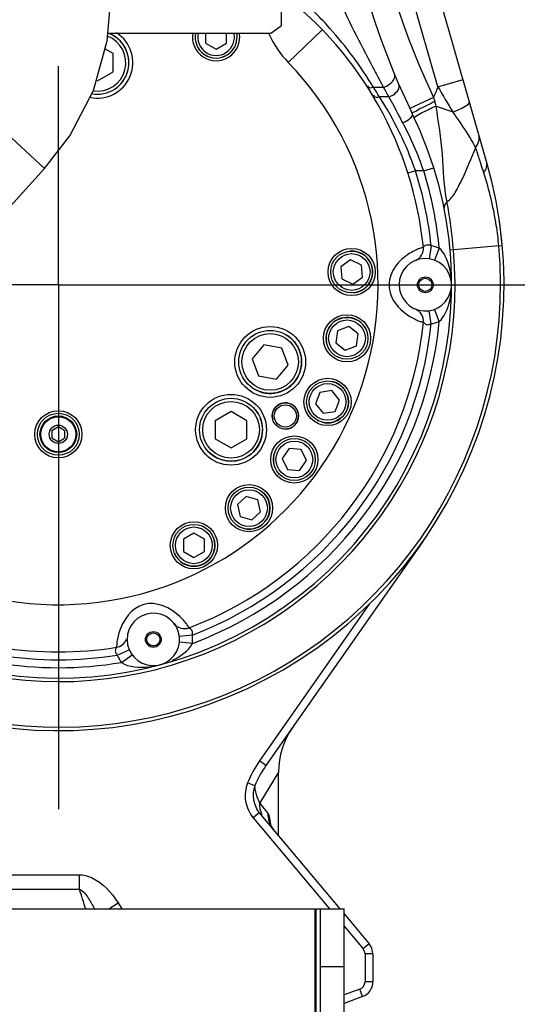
# Model space of a CAD drawing. Header units: millimetres. Extents: x 0 to 11890, y 0 to 8410.
# Tile 84 of 103: x 7241 to 7430, y 5593 to 5968. Entities that reach past the tile are written whole.
import ezdxf

# ---------------------------------------------------------------- set-up
doc = ezdxf.new("R2010")
doc.units = ezdxf.units.MM
doc.header["$LTSCALE"] = 653.95
doc.linetypes.add('CENTER', pattern=[0.6, 0.375, -0.075, 0.075, -0.075])
doc.layers.get('0').update_dxf_attribs({"linetype": 'CONTINUOUS'})
for name, color, linetype in [('304103000002_DXF_AXIS', 7, 'CONTINUOUS'), ('304103000002DXF_CONTINUOUS_LINE', 7, 'CONTINUOUS'), ('304103000006DXF_CONTINUOUS_LINE', 7, 'CONTINUOUS'), ('304105000018DXF_CONTINUOUS_LINE', 7, 'CONTINUOUS'), ('304105000028DXF_CONTINUOUS_LINE', 7, 'CONTINUOUS'), ('501023000023DXF_CONTINUOUS_LINE', 7, 'CONTINUOUS'), ('501023000024DXF_CONTINUOUS_LINE', 7, 'CONTINUOUS'), ('604006000005DXF_CONTINUOUS_LINE', 7, 'CONTINUOUS'), ('604006000007DXF_CONTINUOUS_LINE', 7, 'CONTINUOUS'), ('604007000001DXF_CONTINUOUS_LINE', 7, 'CONTINUOUS'), ('626001000001DXF_CONTINUOUS_LINE', 7, 'CONTINUOUS'), ('R50-1TANHUANDXF_CONTINUOUS_LINE', 7, 'CONTINUOUS'), ('运动范围_DXF_BALLOON', 7, 'CONTINUOUS'), ('运动范围_DXF_DIMENSION', 7, 'CONTINUOUS')]:
    doc.layers.add(name, color=color, linetype=linetype)
doc.styles.get("Standard").update_dxf_attribs({"font": 'txt', "width": 0.7})
doc.dimstyles.new('DIMSTYLE_1', dxfattribs={"dimtxt": 100, "dimasz": 60, "dimexe": 2, "dimexo": 0.2, "dimgap": 2.5, "dimtad": 0, "dimtih": 1, "dimtoh": 1, "dimdec": 1, "dimdsep": 46, "dimtxsty": 'Standard', "dimblk": '_FILLED', "dimblk1": '_FILLED', "dimblk2": '_FILLED', "dimcen": 0.09, "dimclrt": 5, "dimazin": 2, "dimtp": 0.1, "dimtm": 0.1, "dimtfac": 1, "dimtdec": 1, "dimtofl": 0, "dimtmove": 0, "dimatfit": 3, "dimldrblk": '_FILLED', "dimfxl": 0, "dimtolj": 1, "dimarcsym": 0})
doc.dimstyles.new('DIMSTYLE_3', dxfattribs={"dimtxt": 100, "dimasz": 60, "dimexe": 2, "dimexo": 0.2, "dimgap": 2.5, "dimtad": 1, "dimdec": 1, "dimdsep": 46, "dimtxsty": 'Standard', "dimblk": '_FILLED', "dimblk1": '_FILLED', "dimblk2": '_FILLED', "dimcen": 0.09, "dimclrt": 5, "dimazin": 2, "dimtp": 0.1, "dimtm": 0.1, "dimtfac": 1, "dimtdec": 1, "dimtofl": 0, "dimtmove": 0, "dimatfit": 3, "dimldrblk": '_FILLED', "dimfxl": 0, "dimtolj": 1, "dimarcsym": 0})
doc.dimstyles.new('DIMSTYLE_4', dxfattribs={"dimtxt": 100, "dimasz": 60, "dimexe": 2, "dimexo": 0.2, "dimgap": 2.5, "dimtad": 1, "dimdsep": 46, "dimtxsty": 'Standard', "dimblk": '_FILLED', "dimblk1": '_FILLED', "dimblk2": '_FILLED', "dimcen": 0.09, "dimclrt": 5, "dimazin": 2, "dimtp": 0.01, "dimtm": 0.01, "dimtfac": 1, "dimtofl": 0, "dimtmove": 0, "dimatfit": 3, "dimldrblk": '_FILLED', "dimfxl": 0, "dimtolj": 1, "dimarcsym": 0})
doc.dimstyles.new('DIMSTYLE_7', dxfattribs={"dimtxt": 100, "dimasz": 60, "dimexe": 2, "dimexo": 0.2, "dimgap": 2.5, "dimtad": 0, "dimtih": 1, "dimtoh": 1, "dimdec": 1, "dimdsep": 46, "dimtxsty": 'Standard', "dimblk": '_FILLED', "dimblk1": '_FILLED', "dimblk2": '_FILLED', "dimcen": 0.09, "dimclrt": 5, "dimazin": 2, "dimtp": 0.01, "dimtm": 0.01, "dimtfac": 1, "dimtofl": 0, "dimtmove": 0, "dimatfit": 3, "dimldrblk": '_FILLED', "dimfxl": 0, "dimtolj": 1, "dimarcsym": 0})

# ---------------------------------------------------------------- blocks, each defined once
blk = doc.blocks.new('*D4')
at = {"layer": '运动范围_DXF_DIMENSION', "color": 2, "linetype": 'Continuous', "transparency": 16777216}
blk.add_line((7311.22, 6243.35), (9194.47, 6243.35), dxfattribs=at)
blk = doc.blocks.new('_FILLED')
at = {"color": 0, "linetype": 'ByBlock'}
blk.add_solid([(0, 0), (-1, 0.1167), (-1, -0.1167)], dxfattribs=at)
blk = doc.blocks.new('*D15')
at = {"layer": '运动范围_DXF_DIMENSION', "color": 2, "linetype": 'Continuous', "transparency": 16777216}
for p, q in [((5388.14, 5865.23), (5388.14, 3597.55)), ((9122.85, 5865.23), (9122.85, 3597.55)), ((5388.14, 3617.55), (7255.5, 3617.55)), ((9122.85, 3617.55), (7255.5, 3617.55))]:
    blk.add_line(p, q, dxfattribs=at)
at = {"layer": '运动范围_DXF_DIMENSION', "color": 2, "linetype": 'Continuous', "transparency": 16777216, "xscale": 60, "yscale": 60, "zscale": 60, "rotation": 180}
blk.add_blockref('_FILLED', (5388.14, 3617.55), dxfattribs=at)
at = {"layer": '运动范围_DXF_DIMENSION', "color": 2, "linetype": 'Continuous', "transparency": 16777216, "xscale": 60, "yscale": 60, "zscale": 60}
blk.add_blockref('_FILLED', (9122.85, 3617.55), dxfattribs=at)
blk = doc.blocks.new('*D16')
at = {"layer": '运动范围_DXF_DIMENSION', "color": 2, "linetype": 'Continuous', "transparency": 16777216}
blk.add_line((9122.85, 5865.23), (9122.85, 4198.73), dxfattribs=at)
blk = doc.blocks.new('*D18')
at = {"layer": '运动范围_DXF_DIMENSION', "color": 2, "linetype": 'Continuous', "transparency": 16777216}
blk.add_line((7257.5, 7734.59), (9194.47, 7734.59), dxfattribs=at)
blk = doc.blocks.new('*D19')
at = {"layer": '运动范围_DXF_DIMENSION', "color": 2, "linetype": 'Continuous', "transparency": 16777216}
for p, q in [((7257.5, 7734.59), (9802.48, 7734.59)), ((9782.48, 7734.59), (9782.48, 5994.44)), ((9782.48, 4254.29), (9782.48, 5994.44)), ((7872.68, 4254.29), (9802.48, 4254.29))]:
    blk.add_line(p, q, dxfattribs=at)
at = {"layer": '运动范围_DXF_DIMENSION', "color": 2, "linetype": 'Continuous', "transparency": 16777216, "xscale": 60, "yscale": 60, "zscale": 60}
for p, rotation in [((9782.48, 7734.59), 90), ((9782.48, 4254.29), 270)]:
    blk.add_blockref('_FILLED', p, dxfattribs=dict(at, rotation=rotation))
blk = doc.blocks.new('*D24')
at = {"layer": '运动范围_DXF_DIMENSION', "color": 2, "linetype": 'Continuous', "transparency": 16777216}
for p, q in [((7110.32, 5492.23), (7110.32, 7210.21)), ((7255.32, 6894.23), (7255.32, 7210.21)), ((7182.82, 7190.21), (6730.85, 7190.21)), ((7110.32, 7190.21), (7182.82, 7190.21)), ((7255.32, 7190.21), (7182.82, 7190.21))]:
    blk.add_line(p, q, dxfattribs=at)
at = {"layer": '运动范围_DXF_DIMENSION', "color": 2, "linetype": 'Continuous', "transparency": 16777216, "xscale": 60, "yscale": 60, "zscale": 60, "rotation": 180}
blk.add_blockref('_FILLED', (7110.32, 7190.21), dxfattribs=at)
at = {"layer": '运动范围_DXF_DIMENSION', "color": 2, "linetype": 'Continuous', "transparency": 16777216, "xscale": 60, "yscale": 60, "zscale": 60}
blk.add_blockref('_FILLED', (7255.32, 7190.21), dxfattribs=at)
blk = doc.blocks.new('*D38')
at = {"layer": '运动范围_DXF_BALLOON', "color": 2, "linetype": 'Continuous', "transparency": 16777216}
for p, q in [((7550.19, 7623.04), (7550.19, 7814.98)), ((7435.5, 7478.04), (7550.19, 7623.04)), ((7435.5, 5534.64), (7435.5, 7478.04))]:
    blk.add_line(p, q, dxfattribs=at)

msp = doc.modelspace()

# ---------------------------------------------------------------- linework, layer by layer
at = {"color": 2, "linetype": 'Continuous'}
for radius, start, end in [(1867.359, 315.002639, 180), (379.934, 298.27908, 81.87132)]:
    msp.add_arc((7255.496, 5867.233), radius, start, end, dxfattribs=at)
at = {"layer": '304103000002_DXF_AXIS', "color": 7, "linetype": 'CENTER'}
for q in [(7255.316, 5950.582), (7055.316, 5867.233), (7455.316, 5867.233), (7255.316, 5667.233)]:
    msp.add_line((7255.316, 5867.233), q, dxfattribs=at)
at = {"layer": '304103000002DXF_CONTINUOUS_LINE', "color": 7, "linetype": 'Continuous'}
msp.add_line((7418.697, 5914.21), (7372, 6076.601), dxfattribs=at)
at = {"layer": '304103000002DXF_CONTINUOUS_LINE', "color": 9, "linetype": 'Continuous'}
for p, q in [((7400.085, 5942.75), (7370.963, 6044.022)), ((7343.029, 5952.024), (7355.954, 5964.518)), ((7400.085, 5942.75), (7409.695, 5945.513)), ((7375.51, 5942.587), (7379.373, 5942.589)), ((7381.365, 5938.949), (7377.779, 5938.949)), ((7398.481, 5938.715), (7389.452, 5934.416)), ((7399.425, 5935.419), (7405.833, 5933.142)), ((7416.483, 5913.512), (7416.089, 5914.732)), ((7391.561, 5910.665), (7388.703, 5909.754)), ((7391.509, 5910.817), (7391.563, 5910.661)), ((7394.707, 5910.665), (7391.562, 5910.661)), ((7394.707, 5910.665), (7398.526, 5911.855)), ((7397.545, 5882.067), (7396.802, 5877.122)), ((7400.641, 5881.256), (7398.866, 5876.582)), ((7423.341, 5882.115), (7404.731, 5880.469)), ((7423.341, 5882.117), (7424.653, 5882.233)), ((7400.641, 5853.21), (7398.866, 5857.885)), ((7397.545, 5852.4), (7396.802, 5857.344)), ((7306.456, 5733.69), (7301.488, 5733.128)), ((7306.474, 5730.49), (7301.5, 5730.994)), ((7277.8, 5726.012), (7282.384, 5728.009)), ((7279.384, 5723.231), (7283.44, 5726.155))]:
    msp.add_line(p, q, dxfattribs=at)
at = {"layer": '304103000002DXF_CONTINUOUS_LINE', "color": 7, "linetype": 'Continuous'}
for centre, radius in [((7367.21, 5872.119), 9), ((7395.316, 5867.233), 3), ((7395.316, 5867.233), 2.5), ((7365.441, 5846.823), 9), ((7336.13, 5837.82), 13.5), ((7358.027, 5822.573), 9), ((7321.196, 5811.954), 13.5), ((7341.919, 5817.233), 5), ((7341.919, 5817.233), 4.25), ((7255.316, 5810.233), 9), ((7345.348, 5800.613), 9), ((7328.055, 5782.068), 9), ((7307.032, 5767.888), 9), ((7291.551, 5732.004), 3), ((7291.551, 5732.004), 2.5)]:
    msp.add_circle(centre, radius, dxfattribs=at)
for centre, radius, start, end in [((7660.316, 6063.384), 300, 179.99981, 205.84251), ((7255.316, 5867.233), 140, 5.89656, 52.5531), ((7270.25, 5951.927), 13.5, 257.64756, 57.38842), ((7315.494, 5961.693), 9, 169.97767, 10.02233), ((7370.371, 5978.453), 20.032, 223.31139, 224.03388), ((7370.199, 5978.334), 19.82, 223.40194, 223.98803), ((7255.316, 5867.233), 150, 213.19758, 25.84079), ((7255.316, 5867.233), 170, 214.02856, 16.0414), ((7389.602, 5881.102), 5, 292.39269, 5.89656), ((7395.316, 5867.233), 10, 81.45585, 69.20634), ((7389.602, 5853.364), 5, 354.10444, 67.60812), ((7255.316, 5867.233), 140, 290.89656, 354.10344), ((7291.551, 5732.004), 10, 6.45584, 354.20656), ((7303.468, 5741.113), 5, 217.39269, 290.89656), ((7276.675, 5733.934), 5, 279.11088, 338.29564), ((7255.316, 5867.233), 140, 260.89656, 279.10344)]:
    msp.add_arc(centre, radius, start, end, dxfattribs=at)
at = {"layer": '304103000002DXF_CONTINUOUS_LINE', "color": 9, "linetype": 'Continuous'}
for centre, radius, start, end in [((7660.316, 6063.384), 290, 183.82815, 205.46076), ((7249.421, 5867.154), 146.862, 42.46844, 48.97122), ((7246.763, 5864.749), 150.446, 31.80546, 42.46065), ((7370.463, 5978.516), 38.147, 203.71278, 204.19753), ((7255.316, 5867.233), 122, 210.6161, 44.02958), ((7244.008, 5862.896), 153.764, 31.21636, 31.85149), ((7255.401, 5865.164), 142.901, 31.94502, 32.80587), ((7255.353, 5865.135), 142.956, 31.08724, 31.945), ((7253.244, 5871.176), 144.942, 27.87766, 29.51792), ((7524.263, 5891.057), 134.508, 157.39907, 159.24863), ((8141.802, 6379.992), 861.003, 210.519328, 211.264349), ((7269.345, 5868.61), 129.25, 19.05968, 32.97108), ((7697.297, 6024.066), 310.766, 195.94102, 196.24845), ((7268.256, 5899.031), 136.122, 15.50493, 16.24594), ((7275.944, 5869.933), 125.553, 18.93031, 28.08235), ((7255.316, 5867.233), 143, 5.95406, 17.67956), ((7255.316, 5867.233), 146, 5.51164, 17.30608), ((7203.474, 5862.998), 203.321, 9.54216, 10.17433), ((7198.078, 5862.175), 208.779, 5.05894, 9.51942), ((7255.316, 5867.233), 168.682, 213.98984, 5.06124), ((7255.316, 5867.233), 151.318, 213.26714, 5.06209), ((7395.316, 5867.233), 15, 69.20656, 81.45593), ((7401.542, 5875.069), 23.252, 237.58315, 240.08951), ((7255.316, 5867.233), 143, 290.95406, 354.04594), ((7255.316, 5867.233), 146, 290.51164, 354.48836), ((7395.316, 5867.233), 15, 278.54415, 290.79339), ((7285.272, 5723.646), 23.703, 44.86319, 46.0609), ((7291.551, 5732.004), 15, 354.20656, 6.45584), ((7255.316, 5867.233), 143, 260.95406, 279.04594), ((7291.551, 5732.004), 15, 203.54415, 215.7934), ((7255.316, 5867.233), 146, 260.51164, 279.48836), ((7286.931, 5749.163), 27.77, 275.81986, 285.04521)]:
    msp.add_arc(centre, radius, start, end, dxfattribs=at)
at = {"layer": '304103000002DXF_CONTINUOUS_LINE', "color": 2, "linetype": 'Continuous'}
msp.add_arc((7341.919, 5817.233), 5, 255, 195, dxfattribs=at)
at = {"layer": '304103000002DXF_CONTINUOUS_LINE', "color": 9, "linetype": 'Continuous'}
for points, knots in [([(7379.373, 5942.589), (7378.044, 5945.173), (7371.758, 5956.76), (7365.716, 5968.504), (7361.651, 5977.944)], [0, 0, 0, 0, 0.2204269, 1, 1, 1, 1]), ([(7379.373, 5942.589), (7380.04, 5942.777), (7382.03, 5943.601), (7384.182, 5946.113), (7383.574, 5947.567)], [0, 0, 0, 0, 0.3055143, 1, 1, 1, 1]), ([(7375.509, 5942.589), (7375.047, 5942.439), (7374.213, 5941.94), (7373.468, 5942.85), (7373.559, 5943.153)], [0, 0, 0, 0, 0.6054777, 1, 1, 1, 1]), ([(7381.365, 5938.949), (7381.993, 5939.115), (7383.883, 5939.858), (7385.842, 5942.28), (7385.251, 5943.637)], [0, 0, 0, 0, 0.3046177, 1, 1, 1, 1]), ([(7377.779, 5938.949), (7377.303, 5938.805), (7376.439, 5938.313), (7375.696, 5939.263), (7375.798, 5939.571)], [0, 0, 0, 0, 0.6053811, 1, 1, 1, 1]), ([(7386.716, 5929.036), (7386.245, 5929.919), (7384.508, 5933.248), (7382.755, 5936.571), (7381.365, 5938.949)], [0, 0, 0, 0, 0.2665955, 1, 1, 1, 1]), ([(7398.943, 5937.113), (7397.822, 5936.568), (7395.85, 5935.538), (7392.86, 5934.24), (7391.717, 5933.193), (7390.208, 5932.84), (7390.316, 5932.617)], [0, 0, 0, 0, 0.3843362, 0.7080635, 0.9236887, 1, 1, 1, 1]), ([(7405.833, 5933.142), (7407.468, 5933.728), (7409.322, 5934.537), (7412.335, 5936.333), (7412.118, 5937.087)], [0, 0, 0, 0, 0.6885498, 1, 1, 1, 1]), ([(7386.716, 5929.036), (7387.264, 5929.245), (7388.66, 5929.928), (7390.819, 5931.58), (7390.316, 5932.617)], [0, 0, 0, 0, 0.3371092, 1, 1, 1, 1]), ([(7399.425, 5935.419), (7398.59, 5935.025), (7395.98, 5933.746), (7393.344, 5932.484), (7391.684, 5931.395)], [0, 0, 0, 0, 0.3174178, 1, 1, 1, 1]), ([(7403.598, 5898.914), (7402.271, 5904.823), (7402.316, 5917.206), (7400.34, 5929.295), (7399.425, 5935.419)], [0, 0, 0, 0, 0.4944683, 1, 1, 1, 1]), ([(7412.73, 5922.749), (7412.241, 5923.57), (7410.063, 5927.113), (7407.706, 5930.545), (7405.833, 5933.142)], [0, 0, 0, 0, 0.229905, 1, 1, 1, 1]), ([(7391.684, 5931.395), (7391.534, 5931.296), (7391.383, 5931.176), (7391.103, 5930.967), (7391.133, 5930.904)], [0, 0, 0, 0, 0.7209321, 1, 1, 1, 1]), ([(7403.598, 5898.913), (7404.948, 5899.742), (7407.034, 5902.794), (7410.569, 5909.71), (7412.941, 5915.563), (7414.519, 5919.591)], [0, 0, 0, 0, 0.2016761, 0.4491656, 1, 1, 1, 1]), ([(7423.341, 5882.115), (7423.111, 5884.711), (7421.972, 5894.126), (7419.739, 5903.395), (7417.635, 5909.937)], [0, 0, 0, 0, 0.2750287, 1, 1, 1, 1]), ([(7394.576, 5881.616), (7394.556, 5881.753), (7393.768, 5881.141), (7392.886, 5881.126), (7390.944, 5880.091), (7387.695, 5878.321), (7383.307, 5874.473), (7381.471, 5869.718), (7381.47, 5867.233)], [0, 0, 0, 0, 0.020142, 0.0799231, 0.1771849, 0.3077597, 0.6376254, 1, 1, 1, 1]), ([(7397.545, 5882.067), (7397.201, 5882.251), (7396.307, 5882.521), (7395.38, 5882.205), (7394.564, 5881.832), (7394.576, 5881.616)], [0, 0, 0, 0, 0.3630493, 0.7989346, 1, 1, 1, 1]), ([(7405.316, 5867.233), (7405.316, 5870.953), (7404.425, 5876.127), (7401.591, 5880.385), (7400.641, 5881.256)], [0, 0, 0, 0, 0.7425882, 1, 1, 1, 1]), ([(7381.47, 5867.233), (7381.47, 5865.942), (7382.375, 5861.102), (7386.105, 5857.328), (7389.077, 5855.441)], [0, 0, 0, 0, 0.2684021, 1, 1, 1, 1]), ([(7400.641, 5853.21), (7401.594, 5854.084), (7404.426, 5858.344), (7405.316, 5863.517), (7405.316, 5867.233)], [0, 0, 0, 0, 0.2581109, 1, 1, 1, 1]), ([(7389.947, 5854.914), (7390.574, 5854.554), (7391.659, 5854.037), (7393.221, 5853.232), (7393.946, 5853.223), (7394.551, 5852.744), (7394.576, 5852.851)], [0, 0, 0, 0, 0.4276443, 0.7426384, 0.9352451, 1, 1, 1, 1]), ([(7394.576, 5852.851), (7394.546, 5853.194), (7395.49, 5851.907), (7396.428, 5852.063), (7397.196, 5852.209), (7397.545, 5852.4)], [0, 0, 0, 0, 0.319828, 0.6305775, 1, 1, 1, 1]), ([(7301.72, 5740.714), (7298.234, 5744.073), (7286.954, 5749.161), (7279.729, 5739.115), (7278.39, 5734.463)], [0, 0, 0, 0, 0.4999957, 1, 1, 1, 1]), ([(7305.252, 5736.442), (7305.348, 5736.493), (7304.73, 5736.951), (7304.535, 5737.648), (7303.358, 5738.944), (7302.581, 5739.856), (7302.073, 5740.366)], [0, 0, 0, 0, 0.064749, 0.2573587, 0.5724235, 1, 1, 1, 1]), ([(7278.39, 5734.463), (7278.171, 5733.705), (7277.912, 5732.417), (7277.49, 5730.542), (7277.685, 5729.769), (7277.347, 5728.994), (7277.467, 5728.997)], [0, 0, 0, 0, 0.4262943, 0.7417481, 0.9349835, 1, 1, 1, 1]), ([(7306.456, 5733.69), (7306.546, 5734.07), (7306.576, 5735.003), (7306.027, 5735.823), (7305.459, 5736.503), (7305.252, 5736.442)], [0, 0, 0, 0, 0.3629959, 0.7990865, 1, 1, 1, 1]), ([(7277.144, 5728.229), (7277.083, 5727.99), (7276.958, 5727.491), (7277.102, 5726.93), (7277.288, 5726.737)], [0, 0, 0, 0, 0.4793742, 1, 1, 1, 1]), ([(7277.467, 5728.997), (7277.546, 5729.009), (7277.14, 5728.585), (7277.193, 5728.421), (7277.144, 5728.229)], [0, 0, 0, 0, 0.2892311, 1, 1, 1, 1]), ([(7277.288, 5726.737), (7277.352, 5726.67), (7277.516, 5726.546), (7277.707, 5726.47), (7277.812, 5726.439)], [0, 0, 0, 0, 0.4557477, 1, 1, 1, 1])]:
    msp.add_open_spline(points, degree=3, knots=knots, dxfattribs=at)
for points in [[(7335.668, 5962.881), (7337.46, 5958.893), (7339.99, 5955.167), (7343.029, 5952.024)], [(7414.519, 5919.591), (7413.952, 5920.659), (7413.349, 5921.709), (7412.73, 5922.749)], [(7414.518, 5919.591), (7415.544, 5920.944), (7416.196, 5922.907), (7415.727, 5924.539)], [(7416.089, 5914.732), (7415.567, 5916.352), (7415.043, 5917.971), (7414.519, 5919.591)], [(7417.635, 5909.937), (7418.513, 5911.114), (7419.102, 5912.802), (7418.696, 5914.214)], [(7417.635, 5909.937), (7417.251, 5911.129), (7416.867, 5912.32), (7416.483, 5913.512)], [(7403.598, 5898.913), (7402.932, 5898.279), (7402.274, 5897.305), (7402.453, 5896.404)], [(7298.873, 5724.084), (7301.863, 5725.511), (7304.943, 5727.551), (7306.474, 5730.49)], [(7279.384, 5723.231), (7282.337, 5721.352), (7286.264, 5721.185), (7289.747, 5721.536)]]:
    msp.add_open_spline(points, degree=3, dxfattribs=at)
at = {"layer": '304103000002DXF_CONTINUOUS_LINE', "color": 7, "linetype": 'Continuous'}
for points in [[(7398.866, 5876.582), (7398.177, 5876.844), (7397.455, 5877.027), (7396.726, 5877.137)], [(7301.493, 5730.894), (7301.567, 5731.623), (7301.64, 5732.403), (7301.387, 5733.091)]]:
    msp.add_open_spline(points, degree=3, dxfattribs=at)
at = {"layer": '304103000006DXF_CONTINUOUS_LINE', "color": 7, "linetype": 'Continuous'}
for p, q in [((7394.572, 5769.725), (7334.533, 5683.98)), ((7339.316, 5657.136), (7339.316, 5681.3)), ((7331.987, 5665.871), (7362.73, 5629.233)), ((7364.316, 5627.343), (7373.913, 5615.906)), ((7375.316, 5612.049), (7375.316, 5601.435)), ((7371.369, 5595.796), (7364.316, 5593.23))]:
    msp.add_line(p, q, dxfattribs=at)
at = {"layer": '304103000006DXF_CONTINUOUS_LINE', "color": 9, "linetype": 'Continuous'}
for p, q in [((7373.877, 5745.4), (7332.075, 5685.701)), ((7334.533, 5683.98), (7332.075, 5685.701)), ((7339.316, 5681.353), (7332.12, 5669.727)), ((7330.286, 5676.177), (7327.522, 5677.287)), ((7333.963, 5667.435), (7332.12, 5669.727)), ((7335.221, 5665.87), (7333.963, 5667.435)), ((7331.987, 5665.871), (7329.689, 5663.943)), ((7329.689, 5663.943), (7358.814, 5629.233)), ((7234.865, 5642.261), (7263.379, 5642.261)), ((7263.379, 5636.714), (7263.379, 5642.261)), ((7234.658, 5636.714), (7263.379, 5636.714)), ((7274.561, 5629.233), (7278.103, 5631.525)), ((7278.103, 5631.525), (7279.583, 5629.235)), ((7364.316, 5622.675), (7371.615, 5613.978)), ((7373.913, 5615.906), (7371.615, 5613.978)), ((7375.316, 5612.049), (7372.316, 5612.049)), ((7372.316, 5612.049), (7372.316, 5601.435)), ((7370.342, 5598.615), (7364.316, 5596.422)), ((7371.369, 5595.796), (7370.342, 5598.615)), ((7375.316, 5601.435), (7372.316, 5601.435))]:
    msp.add_line(p, q, dxfattribs=at)
at = {"layer": '304103000006DXF_CONTINUOUS_LINE', "color": 7, "linetype": 'Continuous'}
msp.add_lwpolyline([(7337.381, 5659.443), (7337.1, 5659.796), (7336.446, 5660.817), (7336.153, 5661.455), (7336.115, 5661.559)], dxfattribs=at)
for centre, radius, start, end in [((7255.316, 5867.233), 170, 5.06139, 8.3721), ((7369.316, 5681.353), 30, 145.09078, 180), ((7369.316, 5612.049), 6, 0, 40), ((7369.316, 5601.435), 6, 290, 360)]:
    msp.add_arc(centre, radius, start, end, dxfattribs=at)
at = {"layer": '304103000006DXF_CONTINUOUS_LINE', "color": 9, "linetype": 'Continuous'}
for centre, radius, start, end in [((7366.491, 5661.635), 41.995, 145.03646, 158.11749), ((7367.213, 5661.134), 39.874, 145.04314, 157.83826), ((7282.016, 5653.602), 54.989, 7.15056, 7.43555), ((6463.981, 5378.522), 840.06, 17.364237, 17.899541), ((7369.316, 5612.049), 3, 0, 40), ((7369.316, 5601.435), 3, 290, 360)]:
    msp.add_arc(centre, radius, start, end, dxfattribs=at)
for points, knots in [([(7327.522, 5677.287), (7326.65, 5675.118), (7326.1, 5670.205), (7328.186, 5665.734), (7329.689, 5663.943)], [0, 0, 0, 0, 0.4999096, 1, 1, 1, 1]), ([(7332.119, 5669.727), (7331.835, 5670.363), (7330.987, 5672.429), (7330.343, 5674.631), (7330.285, 5676.175)], [0, 0, 0, 0, 0.3105621, 1, 1, 1, 1]), ([(7336.542, 5660.718), (7336.402, 5661.79), (7336.096, 5663.51), (7335.659, 5665.324), (7335.221, 5665.87)], [0, 0, 0, 0, 0.6067925, 1, 1, 1, 1]), ([(7263.379, 5642.261), (7264.946, 5642.26), (7271.163, 5640.548), (7275.565, 5635.447), (7278.103, 5631.525)], [0, 0, 0, 0, 0.2511248, 1, 1, 1, 1]), ([(7263.379, 5636.714), (7264.864, 5636.165), (7266.834, 5633.293), (7268.388, 5630.65), (7269.099, 5629.237)], [0, 0, 0, 0, 0.5003021, 1, 1, 1, 1])]:
    msp.add_open_spline(points, degree=3, knots=knots, dxfattribs=at)
for points in [[(7330.284, 5676.175), (7328.993, 5672.942), (7329.75, 5668.538), (7331.987, 5665.871)], [(7332.119, 5669.728), (7332.007, 5668.204), (7332.281, 5666.602), (7332.926, 5665.217)], [(7335.221, 5665.87), (7335.125, 5663.612), (7335.928, 5661.174), (7337.381, 5659.443)]]:
    msp.add_open_spline(points, degree=3, dxfattribs=at)
at = {"layer": '304105000018DXF_CONTINUOUS_LINE', "color": 7, "linetype": 'Continuous'}
for p, q in [((7340.316, 6160.233), (7340.316, 5966.041)), ((7274.212, 5963.212), (7336.316, 5963.212)), ((7336.316, 5963.212), (7340.316, 5966.041))]:
    msp.add_line(p, q, dxfattribs=at)
at = {"layer": '304105000028DXF_CONTINUOUS_LINE', "color": 7, "linetype": 'Continuous'}
for p, q in [((7190.316, 5629.233), (7353.316, 5629.233)), ((7353.316, 5581.93), (7353.316, 5629.233)), ((7353.516, 5629.233), (7364.316, 5629.233)), ((7353.516, 5629.233), (7353.516, 5581.981)), ((7355.316, 5554.233), (7355.316, 5629.233)), ((7364.316, 5554.233), (7364.316, 5629.233)), ((7355.316, 5607.233), (7364.316, 5607.233))]:
    msp.add_line(p, q, dxfattribs=at)
at = {"layer": '501023000023DXF_CONTINUOUS_LINE', "color": 7, "linetype": 'Continuous'}
for p, q in [((7311.494, 5963.212), (7311.494, 5959.384)), ((7319.494, 5959.384), (7319.494, 5963.212)), ((7311.494, 5959.384), (7315.494, 5957.074)), ((7315.494, 5957.074), (7319.494, 5959.384)), ((7366.807, 5876.72), (7363.024, 5874.071)), ((7370.993, 5874.768), (7366.807, 5876.72)), ((7363.024, 5874.071), (7363.426, 5869.469)), ((7371.396, 5870.167), (7370.993, 5874.768)), ((7363.426, 5869.469), (7367.612, 5867.517)), ((7367.612, 5867.517), (7371.396, 5870.167)), ((7366.084, 5851.397), (7361.801, 5849.667)), ((7369.723, 5848.553), (7366.084, 5851.397)), ((7361.801, 5849.667), (7361.158, 5845.093)), ((7369.081, 5843.979), (7369.723, 5848.553)), ((7361.158, 5845.093), (7364.798, 5842.249)), ((7364.798, 5842.249), (7369.081, 5843.979)), ((7355.12, 5826.163), (7353.465, 5821.851)), ((7359.682, 5826.885), (7355.12, 5826.163)), ((7362.589, 5823.296), (7359.682, 5826.885)), ((7353.465, 5821.851), (7356.372, 5818.261)), ((7360.934, 5818.984), (7362.589, 5823.296)), ((7356.372, 5818.261), (7360.934, 5818.984)), ((7343.324, 5804.764), (7340.741, 5800.935)), ((7347.931, 5804.442), (7343.324, 5804.764)), ((7349.956, 5800.291), (7347.931, 5804.442)), ((7340.741, 5800.935), (7342.766, 5796.784)), ((7347.373, 5796.462), (7349.956, 5800.291)), ((7342.766, 5796.784), (7347.373, 5796.462)), ((7327.016, 5786.568), (7323.638, 5783.418)), ((7331.433, 5785.218), (7327.016, 5786.568)), ((7323.638, 5783.418), (7324.677, 5778.918)), ((7332.472, 5780.717), (7331.433, 5785.218)), ((7324.677, 5778.918), (7329.094, 5777.567)), ((7329.094, 5777.567), (7332.472, 5780.717)), ((7307.032, 5772.507), (7303.032, 5770.197)), ((7311.032, 5770.197), (7307.032, 5772.507)), ((7303.032, 5770.197), (7303.032, 5765.579)), ((7311.032, 5765.579), (7311.032, 5770.197)), ((7303.032, 5765.579), (7307.032, 5763.269)), ((7307.032, 5763.269), (7311.032, 5765.579))]:
    msp.add_line(p, q, dxfattribs=at)
for centre in [(7367.21, 5872.119), (7365.441, 5846.823), (7358.027, 5822.573), (7345.348, 5800.613), (7328.055, 5782.068), (7307.032, 5767.888)]:
    msp.add_circle(centre, 8, dxfattribs=at)
at = {"layer": '501023000023DXF_CONTINUOUS_LINE', "color": 9, "linetype": 'Continuous'}
for centre in [(7367.21, 5872.119), (7365.441, 5846.823), (7358.027, 5822.573), (7345.348, 5800.613), (7328.055, 5782.068), (7307.032, 5767.888)]:
    msp.add_circle(centre, 7, dxfattribs=at)
at = {"layer": '501023000023DXF_CONTINUOUS_LINE', "color": 7, "linetype": 'Continuous'}
msp.add_arc((7315.494, 5961.693), 8, 169.05083, 10.98467, dxfattribs=at)
at = {"layer": '501023000023DXF_CONTINUOUS_LINE', "color": 9, "linetype": 'Continuous'}
msp.add_arc((7315.494, 5961.693), 7, 167.46453, 12.54906, dxfattribs=at)
at = {"layer": '501023000024DXF_CONTINUOUS_LINE', "color": 7, "linetype": 'Continuous'}
for p, q in [((7276.25, 5955.391), (7273.113, 5957.202)), ((7276.25, 5948.463), (7276.25, 5955.391)), ((7270.25, 5944.999), (7276.25, 5948.463)), ((7333.76, 5844.33), (7329.307, 5839.023)), ((7340.583, 5843.127), (7333.76, 5844.33)), ((7342.953, 5836.616), (7340.583, 5843.127)), ((7329.307, 5839.023), (7331.677, 5832.512)), ((7338.5, 5831.309), (7342.953, 5836.616)), ((7331.677, 5832.512), (7338.5, 5831.309)), ((7321.196, 5818.882), (7315.196, 5815.418)), ((7327.196, 5815.418), (7321.196, 5818.882)), ((7315.196, 5815.418), (7315.196, 5808.489)), ((7327.196, 5808.489), (7327.196, 5815.418)), ((7315.196, 5808.489), (7321.196, 5805.025)), ((7321.196, 5805.025), (7327.196, 5808.489))]:
    msp.add_line(p, q, dxfattribs=at)
for centre in [(7336.13, 5837.82), (7321.196, 5811.954)]:
    msp.add_circle(centre, 12, dxfattribs=at)
at = {"layer": '501023000024DXF_CONTINUOUS_LINE', "color": 9, "linetype": 'Continuous'}
for centre in [(7336.13, 5837.82), (7321.196, 5811.954)]:
    msp.add_circle(centre, 10.8, dxfattribs=at)
at = {"layer": '501023000024DXF_CONTINUOUS_LINE', "color": 7, "linetype": 'Continuous'}
msp.add_arc((7270.25, 5951.927), 12, 259.43113, 70.39261, dxfattribs=at)
at = {"layer": '501023000024DXF_CONTINUOUS_LINE', "color": 9, "linetype": 'Continuous'}
msp.add_arc((7270.25, 5951.927), 10.8, 261.46969, 69.08602, dxfattribs=at)
at = {"layer": '604006000005DXF_CONTINUOUS_LINE', "color": 7, "linetype": 'Continuous'}
for centre, start, end in [((7315.494, 5961.693), 186, 10.94937), ((7367.21, 5872.119), 275, 95), ((7365.441, 5846.823), 10, 190), ((7358.027, 5822.573), 254.70484, 77.88391), ((7358.027, 5822.573), 240.11609, 243.30282), ((7345.348, 5800.613), 56, 61.70484), ((7345.348, 5800.613), 47.11609, 50.30282), ((7345.348, 5800.613), 169.14286, 189.71429), ((7345.348, 5800.613), 241.70484, 244.88391), ((7328.055, 5782.068), 231.88391, 43), ((7328.055, 5782.068), 48.70484, 51.88391), ((7328.055, 5782.068), 223, 228.70484), ((7307.032, 5767.888), 201.11609, 24.30282), ((7307.032, 5767.888), 35.70484, 38.88391)]:
    msp.add_arc(centre, 8, start, end, dxfattribs=at)
at = {"layer": '604006000007DXF_CONTINUOUS_LINE', "color": 7, "linetype": 'Continuous'}
for centre, start, end in [((7270.25, 5951.927), 0.85714, 70.29216), ((7270.25, 5951.927), 321.77039, 355.71429), ((7336.13, 5837.82), 238.22961, 58.22961), ((7321.196, 5811.954), 30, 38.22961), ((7321.196, 5811.954), 4.28571, 21.77039), ((7321.196, 5811.954), 218.22961, 359.14286)]:
    msp.add_arc(centre, 12, start, end, dxfattribs=at)
at = {"layer": '604007000001DXF_CONTINUOUS_LINE', "color": 7, "linetype": 'Continuous'}
msp.add_circle((7255.316, 5810.233), 8, dxfattribs=at)
at = {"layer": '626001000001DXF_CONTINUOUS_LINE', "color": 7, "linetype": 'Continuous'}
for p, q in [((7255.316, 5813.083), (7252.816, 5811.602)), ((7257.816, 5811.602), (7255.316, 5813.083)), ((7252.816, 5811.602), (7252.816, 5808.865)), ((7252.816, 5808.865), (7255.316, 5807.383)), ((7255.316, 5807.383), (7257.816, 5808.865)), ((7257.816, 5808.865), (7257.816, 5811.602))]:
    msp.add_line(p, q, dxfattribs=at)
for radius in [7, 3.5]:
    msp.add_circle((7255.316, 5810.233), radius, dxfattribs=at)
at = {"layer": '626001000001DXF_CONTINUOUS_LINE', "color": 9, "linetype": 'Continuous'}
msp.add_circle((7255.316, 5810.233), 6.7, dxfattribs=at)
at = {"layer": 'R50-1TANHUANDXF_CONTINUOUS_LINE', "color": 7, "linetype": 'Continuous'}
msp.add_line((7273.959, 5960.231), (7275.316, 5976.233), dxfattribs=at)
at = {"layer": 'R50-1TANHUANDXF_CONTINUOUS_LINE', "color": 9, "linetype": 'Continuous'}
msp.add_line((7220.65, 5938.84), (7249.983, 5911.646), dxfattribs=at)
at = {"layer": 'R50-1TANHUANDXF_CONTINUOUS_LINE', "color": 7, "linetype": 'Continuous'}
for points in [[(7249.983, 5911.646), (7259.691, 5924.034), (7268.697, 5941.394), (7273.959, 5960.231)], [(7052.7, 5726.336), (7087.342, 5749.466), (7128.197, 5783.543), (7168.642, 5822.896), (7208.472, 5865.647), (7249.983, 5911.646)]]:
    msp.add_lwpolyline(points, dxfattribs=at)

# ---------------------------------------------------------------- dimensions: what is measured, and where the dimension line sits
at = {"layer": '运动范围_DXF_BALLOON', "color": 2, "linetype": 'Continuous'}
dim = msp.add_ordinate_dim(feature_location=(7435.496, 5534.644), offset=(114.694, 2280.335), dtype=1, origin=(7110.316, 5532.644), dimstyle='DIMSTYLE_7', dxfattribs=at)
dim.commit()
dim.dimension.update_dxf_attribs({"geometry": '*D38', "text_midpoint": (7525.19, 7864.98)})
at = {"layer": '运动范围_DXF_DIMENSION', "color": 2, "linetype": 'Continuous'}
for feature_location, offset, dtype, origin, override, picture, middle in [((7257.496, 7734.592), (1936.973, 0), 0, (7255.496, 5278.233), {"dimgap": 25.000273, "dimtad": 1, "dimtih": 0, "dimtoh": 0}, '*D18', (9244.468, 7759.592)), ((7311.217, 6243.35), (1883.251, 0), 0, (7309.217, 5278.233), {"dimgap": 24.999813, "dimtad": 1, "dimtih": 0, "dimtoh": 0}, '*D4', (9244.468, 6268.35)), ((9122.855, 5865.233), (0, -1666.501), 1, (7110.496, 5867.233), {"dimgap": 25.000119, "dimtad": 1, "dimtih": 0, "dimtoh": 0}, '*D16', (9097.855, 3728.733))]:
    dim = msp.add_ordinate_dim(feature_location=feature_location, offset=offset, dtype=dtype, origin=origin, dimstyle='DIMSTYLE_1', override=override, dxfattribs=at)
    dim.commit()
    dim.dimension.update_dxf_attribs({"geometry": picture, "text_midpoint": middle})
for base, p1, p2, angle, picture, middle in [((9782.479, 7734.592), (7872.479, 4254.292), (7257.296, 7734.592), 90, '*D19', (9782.479, 5784.442)), ((7110.316, 7190.205), (7255.316, 6894.033), (7110.316, 5492.033), 180, '*D24', (6730.851, 7190.205))]:
    dim = msp.add_linear_dim(base=base, p1=p1, p2=p2, angle=angle, dimstyle='DIMSTYLE_4', dxfattribs=at)
    dim.commit()
    dim.dimension.update_dxf_attribs({"geometry": picture, "text_midpoint": middle, "dimtype": 160})
dim = msp.add_linear_dim(base=(9122.855, 3617.547), p1=(5388.137, 5865.433), p2=(9122.855, 5865.433), dimstyle='DIMSTYLE_3', dxfattribs=at)
dim.commit()
dim.dimension.update_dxf_attribs({"geometry": '*D15', "text_midpoint": (7045.496, 3617.547), "dimtype": 160})

doc.saveas('drawing.dxf')
